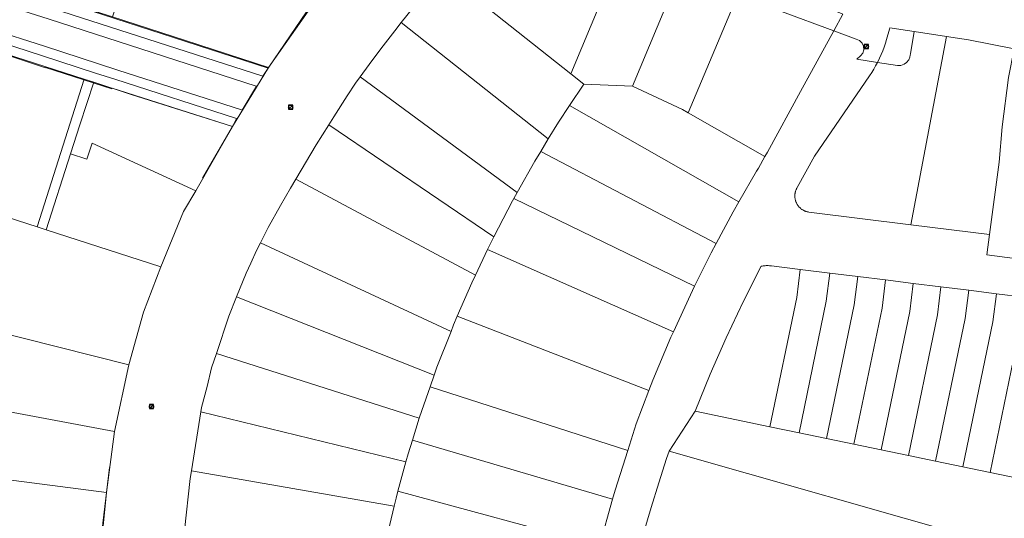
# Model space of a CAD drawing. Header units: metres. Extents: x 163628 to 167676, y 402708 to 405373.
# Tile 252 of 256: x 165571 to 165762, y 403630 to 403727. Entities that reach past the tile are written whole.
import ezdxf

# ---------------------------------------------------------------- set-up
doc = ezdxf.new("R2010")
doc.units = ezdxf.units.M
doc.layers.get('0').update_dxf_attribs({"lineweight": 25})
for name, color, linetype, lineweight in [('X-CA190022.004-UO-BGT_Ondergrond$0$GE_314_WGDRijbaanLokaleweg_Vlak_GEM', 253, 'Continuous', 9), ('X-CA190022.004-UO-BGT_Ondergrond$0$GE_317_WGDVoetpad_Vlak_GEM', 253, 'Continuous', 9), ('X-CA190022.004-UO-BGT_Ondergrond$0$GE_401_OTDErf_Vlak_GEM', 253, 'Continuous', 9), ('X-CA190022.004-UO-KAD_Percelen$0$B-WE-KG-GRENS_PERCEEL-GV', 150, 'Continuous', 9), ('X-CA190022.004-UO-WHM_Riolering gemeente_NLCS$0$B-WE-RI-PUT-S', 214, 'Continuous', 15)]:
    doc.layers.add(name, color=color, linetype=linetype, lineweight=lineweight)

# ---------------------------------------------------------------- blocks, each defined once
blk = doc.blocks.new('X-CA190022.004-UO-WHM_Riolering gemeente_NLCS$0$B-SRI-PUT_BETON-SO')
blk.add_line((-1.41, -1.41), (1.41, 1.41))
at = {"lineweight": -3, "flags": 128}
blk.add_lwpolyline([(2, -2), (2, 2), (-2, 2), (-2, -2)], close=True, dxfattribs=at)
at = {"lineweight": -3}
blk.add_circle((0, 0), 2, dxfattribs=at)

msp = doc.modelspace()

# ---------------------------------------------------------------- linework, layer by layer
at = {"layer": 'X-CA190022.004-UO-BGT_Ondergrond$0$GE_314_WGDRijbaanLokaleweg_Vlak_GEM', "flags": 128}
msp.add_lwpolyline([(165558.465, 403732.758), (165569.917, 403729.052), (165576.242, 403727.021), (165616.413, 403714.059), (165616.446, 403714.048), (165616.479, 403714.037), (165613.666, 403709.408), (165613.538, 403709.446), (165589.585, 403717.185), (165585.832, 403718.403), (165575.37, 403721.78), (165564.708, 403725.203), (165554.608, 403728.461), (165546.824, 403730.963), (165536.643, 403734.275), (165527.982, 403737.067), (165505.063, 403744.479)], dxfattribs=at)
at = {"layer": 'X-CA190022.004-UO-BGT_Ondergrond$0$GE_317_WGDVoetpad_Vlak_GEM', "flags": 128}
for points in [[(165513.858, 403751.578), (165618.71, 403717.57), (165617.692, 403715.99), (165576.923, 403729.134), (165570.607, 403731.17), (165559.151, 403734.858), (165555.132, 403736.176), (165544.095, 403739.721), (165536.878, 403742.069), (165526.406, 403745.445), (165518.922, 403747.852), (165499.586, 403754.119), (165497.902, 403753.954), (165497.45, 403756.9), (165513.858, 403751.578)], [(165564.144, 403723.441), (165574.785, 403720.012), (165585.25, 403716.602), (165589.019, 403715.397), (165612.601, 403707.78), (165611.82, 403706.2), (165588.475, 403713.661), (165588.421, 403713.522), (165575.535, 403717.692), (165575.51, 403717.631), (165568.37, 403720.015)]]:
    msp.add_lwpolyline(points, dxfattribs=at)
at = {"layer": 'X-CA190022.004-UO-BGT_Ondergrond$0$GE_401_OTDErf_Vlak_GEM', "flags": 128}
for points in [[(165633.67, 403822.03), (165633.69, 403821.66), (165644.06, 403802.66), (165653.86, 403786.79), (165654.05, 403786.96), (165663.426, 403773.967), (165663.634, 403772.584), (165656.067, 403764.39), (165655.696, 403763.951), (165652.238, 403759.853), (165635.735, 403740.577), (165628.33, 403731.34), (165626.164, 403728.483), (165618.71, 403717.57), (165513.858, 403751.578)], [(165587.921, 403640.091), (165586.643, 403629.311), (165582.83, 403585.64), (165538.271, 403585.962), (165517.86, 403586.11), (165517.633, 403586.112), (165515.576, 403601.9), (165515.716, 403601.922), (165501.1, 403713.044), (165500.752, 403713.009), (165497.139, 403740.435), (165499.362, 403742.219), (165568.37, 403720.015), (165575.51, 403717.631), (165575.535, 403717.692), (165588.421, 403713.522), (165588.475, 403713.661), (165611.82, 403706.2), (165605.99, 403696.19)]]:
    msp.add_lwpolyline(points, dxfattribs=at)
at = {"layer": 'X-CA190022.004-UO-KAD_Percelen$0$B-WE-KG-GRENS_PERCEEL-GV', "flags": 128}
for points in [[(165549.815, 403726.102), (165559.019, 403723.148), (165567.77, 403720.338), (165583.063, 403715.431), (165584.913, 403714.837), (165592.167, 403712.46), (165611.82, 403706.2), (165618.794, 403717.691), (165602.696, 403722.916), (165588.559, 403727.473), (165574.402, 403732.035), (165567.579, 403734.234), (165558.926, 403737.062), (165550.1, 403739.947), (165541.033, 403742.91), (165532.122, 403745.822), (165522.699, 403748.901), (165497.667, 403757.082), (165497.474, 403741.197), (165499.244, 403742.085), (165531.706, 403731.915), (165536.581, 403730.362), (165540.834, 403728.985)], [(165618.794, 403717.691), (165628.479, 403731.525), (165597.031, 403753.768), (165588.559, 403727.473), (165602.696, 403722.916)], [(165652.71, 403736.081), (165677.435, 403716.459), (165689.6, 403745.576), (165684.79, 403747.89), (165683.11, 403748.58), (165680.9, 403748.96), (165677.11, 403749.18), (165675.302, 403749.131), (165673.62, 403748.959), (165671.837, 403748.64), (165670.14, 403748.2), (165668.504, 403747.642), (165666.822, 403746.921), (165665.6, 403746.37), (165663.783, 403745.468), (165661.814, 403744.323), (165659.852, 403742.99), (165658.181, 403741.679), (165656.541, 403740.209), (165654.902, 403738.522)], [(165677.435, 403716.459), (165679.952, 403714.461), (165689.435, 403714.079), (165700.5, 403740.564), (165695.35, 403742.81), (165689.6, 403745.576)], [(165700.253, 403708.87), (165711.589, 403736.002), (165711.446, 403736.114), (165711.05, 403736.28), (165703.33, 403739.33), (165700.5, 403740.564), (165689.435, 403714.079), (165699.1, 403709.526)], [(165644.568, 403726.418), (165673.05, 403703.814), (165675.076, 403707.062), (165677.212, 403710.304), (165679.952, 403714.461), (165677.435, 403716.459), (165652.71, 403736.081), (165651.39, 403734.61), (165649.003, 403731.835), (165646.721, 403729.1)], [(165700.253, 403708.87), (165715.118, 403700.42), (165715.584, 403701.252), (165722.026, 403713.015), (165728.468, 403724.779), (165718.36, 403728.52), (165718.459, 403729.114), (165718.4, 403729.772), (165718.207, 403730.322), (165717.881, 403730.825), (165717.437, 403731.242), (165716.88, 403731.55), (165712, 403733.77), (165712.16, 403734.18), (165712.247, 403734.611), (165712.206, 403735.086), (165712.062, 403735.471), (165711.797, 403735.838), (165711.589, 403736.002)], [(165728.468, 403724.779), (165730.233, 403728.001), (165711.589, 403736.002), (165711.797, 403735.838), (165712.062, 403735.471), (165712.206, 403735.086), (165712.247, 403734.611), (165712.16, 403734.18), (165712, 403733.77), (165716.88, 403731.55), (165717.437, 403731.242), (165717.881, 403730.825), (165718.207, 403730.322), (165718.4, 403729.772), (165718.459, 403729.114), (165718.36, 403728.52)], [(165636.583, 403715.834), (165667.031, 403693.407), (165670.461, 403699.498), (165671.623, 403701.403), (165673.05, 403703.814), (165644.568, 403726.418), (165643.281, 403724.815), (165640.58, 403721.304), (165638.317, 403718.256)], [(165743.408, 403687.18), (165750.321, 403723.7), (165744.09, 403724.661), (165743.335, 403720.317), (165743.294, 403720.044), (165743.249, 403719.684), (165743.014, 403719.141), (165742.59, 403718.628), (165742.097, 403718.292), (165741.484, 403718.089), (165740.831, 403718.07), (165736.986, 403718.659), (165736.596, 403717.999), (165736.22, 403717.345), (165735.824, 403716.703), (165735.409, 403716.074), (165724.759, 403700.448), (165721.37, 403694.389), (165721.315, 403694.293), (165721.263, 403694.195), (165721.215, 403694.095), (165721.17, 403693.994), (165721.129, 403693.891), (165721.091, 403693.786), (165721.057, 403693.681), (165721.027, 403693.574), (165721.001, 403693.467), (165720.978, 403693.358), (165720.959, 403693.249), (165720.944, 403693.139), (165720.933, 403693.029), (165720.926, 403692.918), (165720.922, 403692.808), (165720.923, 403692.697), (165720.927, 403692.586), (165720.935, 403692.476), (165720.947, 403692.365), (165720.963, 403692.256), (165720.983, 403692.147), (165721.006, 403692.038), (165721.034, 403691.931), (165721.065, 403691.824), (165721.099, 403691.719), (165721.138, 403691.615), (165721.179, 403691.513), (165721.225, 403691.412), (165721.274, 403691.312), (165721.326, 403691.215), (165721.382, 403691.119), (165721.441, 403691.025), (165721.504, 403690.934), (165721.569, 403690.844), (165721.638, 403690.757), (165721.709, 403690.673), (165721.784, 403690.59), (165721.861, 403690.511), (165721.941, 403690.434), (165722.024, 403690.361), (165722.109, 403690.29), (165722.197, 403690.222), (165722.287, 403690.157), (165722.379, 403690.096), (165722.473, 403690.037), (165722.569, 403689.982), (165722.667, 403689.931), (165722.767, 403689.883), (165722.869, 403689.838), (165722.972, 403689.797), (165723.076, 403689.76), (165723.182, 403689.726), (165723.288, 403689.696), (165723.396, 403689.67), (165723.504, 403689.647), (165723.614, 403689.628)], [(165744.09, 403724.661), (165739.374, 403725.388), (165739.29, 403725.1), (165738.721, 403723.121), (165738.492, 403722.373), (165738.24, 403721.633), (165737.965, 403720.901), (165737.667, 403720.178), (165737.345, 403719.465), (165736.986, 403718.659), (165740.831, 403718.07), (165741.484, 403718.089), (165742.097, 403718.292), (165742.59, 403718.628), (165743.014, 403719.141), (165743.249, 403719.684), (165743.294, 403720.044), (165743.335, 403720.317)], [(165754.578, 403723.044), (165750.321, 403723.7), (165743.408, 403687.18), (165758.687, 403685.29), (165760.542, 403699.313), (165761.12, 403706.14), (165762.34, 403715.75), (165763.455, 403721.291)], [(165567.77, 403720.338), (165565.51, 403712.63), (165563.86, 403707.57), (165563.6, 403707.65), (165562.15, 403702.87), (165558.419, 403691.743), (165573.91, 403686.751), (165583.063, 403715.431)], [(165763.455, 403721.291), (165762.34, 403715.75), (165761.12, 403706.14), (165760.542, 403699.313), (165758.687, 403685.29), (165758.167, 403681.361), (165769.045, 403679.922), (165785.669, 403677.931), (165786.241, 403682.469), (165773.631, 403684.211), (165774.083, 403687.222), (165776.299, 403701.98), (165776.771, 403706.02), (165777.867, 403714.085), (165779.691, 403719.319), (165774.82, 403720.08), (165774.659, 403719.073)], [(165584.913, 403714.837), (165583.063, 403715.431), (165573.91, 403686.751), (165575.673, 403686.183), (165580.395, 403700.901), (165582.19, 403706.55)], [(165584.913, 403714.837), (165582.19, 403706.55), (165580.395, 403700.901), (165583.576, 403699.863), (165584.566, 403703.019), (165604.691, 403693.768), (165611.82, 403706.2), (165592.167, 403712.46)], [(165630.514, 403706.559), (165662.512, 403684.827), (165666.113, 403691.778), (165666.391, 403692.271), (165667.031, 403693.407), (165636.583, 403715.834), (165635.703, 403714.604), (165634.05, 403712.16), (165631.495, 403708.113)], [(165689.435, 403714.079), (165679.952, 403714.461), (165677.212, 403710.304), (165710.08, 403691.62), (165713.504, 403697.533), (165713.849, 403698.15), (165715.118, 403700.42), (165700.253, 403708.87), (165699.1, 403709.526)], [(165671.623, 403701.403), (165705.643, 403683.509), (165708.965, 403689.696), (165710.08, 403691.62), (165677.212, 403710.304), (165675.076, 403707.062), (165673.05, 403703.814)], [(165624.122, 403696.035), (165658.935, 403677.374), (165661.318, 403682.395), (165662.037, 403683.91), (165662.512, 403684.827), (165630.514, 403706.559), (165628.06, 403702.67)], [(165575.673, 403686.183), (165597.893, 403679.022), (165602.298, 403689.725), (165604.691, 403693.768), (165584.566, 403703.019), (165583.576, 403699.863), (165580.395, 403700.901)], [(165671.623, 403701.403), (165670.461, 403699.498), (165667.031, 403693.407), (165666.391, 403692.271), (165701.474, 403675.258), (165704.681, 403681.718), (165705.643, 403683.509)], [(165617.24, 403683.632), (165654.209, 403666.471), (165654.719, 403667.773), (165655.432, 403669.42), (165658.237, 403675.905), (165658.935, 403677.374), (165624.122, 403696.035), (165623.08, 403694.28), (165621.099, 403690.92), (165618.736, 403686.607)], [(165591.678, 403659.99), (165594.559, 403670.234), (165597.893, 403679.022), (165575.673, 403686.183), (165573.91, 403686.751), (165558.419, 403691.743), (165551.192, 403694.072), (165550.783, 403682.308), (165550.687, 403679.542), (165550.389, 403670.423)], [(165666.391, 403692.271), (165666.113, 403691.778), (165662.512, 403684.827), (165662.037, 403683.91), (165661.318, 403682.395), (165697.369, 403666.422), (165700.654, 403673.606), (165701.474, 403675.258)], [(165612.568, 403673.195), (165650.942, 403657.975), (165651.487, 403659.523), (165654.209, 403666.471), (165617.24, 403683.632), (165616.493, 403682.147), (165615.357, 403679.725), (165614.486, 403677.781)], [(165661.318, 403682.395), (165658.935, 403677.374), (165658.237, 403675.905), (165655.432, 403669.42), (165692.617, 403654.996), (165693.389, 403657.017), (165696.888, 403665.37), (165697.369, 403666.422)], [(165716.089, 403647.987), (165721.287, 403673.056), (165721.965, 403678.506), (165716.366, 403679.199), (165716.168, 403679.22), (165715.969, 403679.234), (165715.77, 403679.242), (165715.571, 403679.243), (165715.372, 403679.237), (165715.173, 403679.225), (165714.975, 403679.205), (165714.778, 403679.179), (165714.581, 403679.147), (165714.386, 403679.107), (165710.886, 403672.219), (165707.581, 403665.234), (165704.476, 403658.158), (165701.572, 403650.997)], [(165721.729, 403646.818), (165727.021, 403672.339), (165727.701, 403677.797), (165721.965, 403678.506), (165721.287, 403673.056), (165716.089, 403647.987)], [(165727.075, 403645.71), (165732.458, 403671.666), (165733.137, 403677.124), (165727.701, 403677.797), (165727.021, 403672.339), (165721.729, 403646.818)], [(165732.363, 403644.614), (165737.834, 403671), (165738.514, 403676.459), (165733.137, 403677.124), (165732.458, 403671.666), (165727.075, 403645.71)], [(165737.651, 403643.518), (165743.212, 403670.337), (165743.891, 403675.794), (165738.514, 403676.459), (165737.834, 403671), (165732.363, 403644.614)], [(165742.938, 403642.422), (165748.589, 403669.672), (165749.268, 403675.129), (165743.891, 403675.794), (165743.212, 403670.337), (165737.651, 403643.518)], [(165748.226, 403641.326), (165753.966, 403669.01), (165754.645, 403674.464), (165749.268, 403675.129), (165748.589, 403669.672), (165742.938, 403642.422)], [(165608.703, 403662.18), (165648.062, 403649.625), (165648.545, 403651.165), (165650.159, 403655.749), (165650.942, 403657.975), (165612.568, 403673.195), (165611.132, 403669.425)], [(165753.513, 403640.23), (165759.342, 403668.34), (165760.022, 403673.799), (165754.645, 403674.464), (165753.966, 403669.01), (165748.226, 403641.326)], [(165758.801, 403639.134), (165764.719, 403667.678), (165765.399, 403673.134), (165760.022, 403673.799), (165759.342, 403668.34), (165753.513, 403640.23)], [(165764.148, 403638.025), (165770.155, 403667.001), (165770.835, 403672.461), (165765.399, 403673.134), (165764.719, 403667.678), (165758.801, 403639.134)], [(165550.389, 403670.423), (165550.276, 403666.991), (165549.865, 403654.395), (165588.938, 403647.083), (165591.678, 403659.99)], [(165692.617, 403654.996), (165655.432, 403669.42), (165654.719, 403667.773), (165654.209, 403666.471), (165651.487, 403659.523), (165650.942, 403657.975), (165650.159, 403655.749), (165688.519, 403643.406), (165690.159, 403648.557)], [(165605.691, 403650.91), (165645.469, 403641.164), (165645.895, 403642.71), (165646.74, 403645.405), (165648.062, 403649.625), (165608.703, 403662.18), (165607.772, 403659.401), (165606.922, 403655.777), (165605.82, 403651.71)], [(165688.519, 403643.406), (165650.159, 403655.749), (165648.545, 403651.165), (165648.062, 403649.625), (165646.74, 403645.405), (165685.567, 403633.93), (165686.067, 403635.699)], [(165549.865, 403654.395), (165549.746, 403650.763), (165549.614, 403646.737), (165549.455, 403642.537), (165549.365, 403640.162), (165587.342, 403635.203), (165588.938, 403647.083)], [(165603.843, 403639.407), (165643.165, 403632.58), (165643.542, 403634.167), (165643.908, 403635.495), (165645.469, 403641.164), (165605.691, 403650.91)], [(165646.74, 403645.405), (165645.895, 403642.71), (165645.469, 403641.164), (165643.908, 403635.495), (165683.013, 403624.895), (165685.567, 403633.93)], [(165751.583, 403571.983), (165752.7, 403572.068), (165755.398, 403588.552), (165757.8, 403625.767), (165696.509, 403643.261), (165696.028, 403641.861), (165694.498, 403637.111), (165693.03, 403632.336), (165691.621, 403627.539), (165719.945, 403619.455), (165716.72, 403569.499), (165717.982, 403569.418)], [(165585.165, 403612.452), (165585.298, 403614.325), (165587.342, 403635.203), (165549.365, 403640.162), (165549.07, 403632.362), (165548.444, 403615.847), (165559.572, 403614.818), (165570.18, 403613.8), (165575.16, 403613.37)], [(165602.534, 403627.88), (165641.145, 403623.842), (165641.471, 403625.458), (165643.165, 403632.58), (165603.843, 403639.407), (165603.607, 403637.936)], [(165643.908, 403635.495), (165643.542, 403634.167), (165643.165, 403632.58), (165641.471, 403625.458), (165680.678, 403615.781), (165682.396, 403622.715), (165683.013, 403624.895)]]:
    msp.add_lwpolyline(points, close=True, dxfattribs=at)
for points in [[(165628.479, 403731.525), (165618.794, 403717.691), (165611.82, 403706.2), (165604.691, 403693.768), (165602.298, 403689.725), (165597.893, 403679.022), (165594.559, 403670.234), (165591.678, 403659.99), (165588.938, 403647.083), (165587.342, 403635.203), (165585.298, 403614.325)], [(165602.534, 403627.88), (165603.607, 403637.936), (165603.843, 403639.407), (165605.691, 403650.91), (165605.82, 403651.71), (165606.922, 403655.777), (165607.772, 403659.401), (165608.703, 403662.18), (165611.132, 403669.425), (165612.568, 403673.195), (165614.486, 403677.781), (165615.357, 403679.725), (165616.493, 403682.147), (165617.24, 403683.632), (165618.736, 403686.607), (165621.099, 403690.92), (165623.08, 403694.28), (165624.122, 403696.035), (165628.06, 403702.67), (165630.514, 403706.559), (165631.495, 403708.113), (165634.05, 403712.16), (165635.703, 403714.604), (165636.583, 403715.834), (165638.317, 403718.256), (165640.58, 403721.304), (165643.281, 403724.815), (165644.568, 403726.418), (165646.721, 403729.1)], [(165730.233, 403728.001), (165728.468, 403724.779), (165732.841, 403723.16), (165733.453, 403722.906), (165733.963, 403722.418), (165734.25, 403721.787), (165734.286, 403721.1), (165734.083, 403720.474), (165733.63, 403719.92), (165732.927, 403719.281), (165736.986, 403718.659), (165737.345, 403719.465), (165737.667, 403720.178), (165737.965, 403720.901), (165738.24, 403721.633), (165738.492, 403722.373), (165738.721, 403723.121), (165739.29, 403725.1), (165739.374, 403725.388), (165744.09, 403724.661), (165750.321, 403723.7), (165754.578, 403723.044), (165763.455, 403721.291)], [(165769.045, 403679.922), (165758.167, 403681.361), (165758.687, 403685.29), (165743.408, 403687.18), (165723.614, 403689.628), (165723.504, 403689.647), (165723.396, 403689.67), (165723.288, 403689.696), (165723.182, 403689.726), (165723.076, 403689.76), (165722.972, 403689.797), (165722.869, 403689.838), (165722.767, 403689.883), (165722.667, 403689.931), (165722.569, 403689.982), (165722.473, 403690.037), (165722.379, 403690.096), (165722.287, 403690.157), (165722.197, 403690.222), (165722.109, 403690.29), (165722.024, 403690.361), (165721.941, 403690.434), (165721.861, 403690.511), (165721.784, 403690.59), (165721.709, 403690.673), (165721.638, 403690.757), (165721.569, 403690.844), (165721.504, 403690.934), (165721.441, 403691.025), (165721.382, 403691.119), (165721.326, 403691.215), (165721.274, 403691.312), (165721.225, 403691.412), (165721.179, 403691.513), (165721.138, 403691.615), (165721.099, 403691.719), (165721.065, 403691.824), (165721.034, 403691.931), (165721.006, 403692.038), (165720.983, 403692.147), (165720.963, 403692.256), (165720.947, 403692.365), (165720.935, 403692.476), (165720.927, 403692.586), (165720.923, 403692.697), (165720.922, 403692.808), (165720.926, 403692.918), (165720.933, 403693.029), (165720.944, 403693.139), (165720.959, 403693.249), (165720.978, 403693.358), (165721.001, 403693.467), (165721.027, 403693.574), (165721.057, 403693.681), (165721.091, 403693.786), (165721.129, 403693.891), (165721.17, 403693.994), (165721.215, 403694.095), (165721.263, 403694.195), (165721.315, 403694.293), (165721.37, 403694.389), (165724.759, 403700.448), (165735.409, 403716.074), (165735.824, 403716.703), (165736.22, 403717.345), (165736.596, 403717.999), (165736.986, 403718.659), (165732.927, 403719.281), (165733.63, 403719.92), (165734.083, 403720.474), (165734.286, 403721.1), (165734.25, 403721.787), (165733.963, 403722.418), (165733.453, 403722.906), (165732.841, 403723.16), (165728.468, 403724.779), (165722.026, 403713.015), (165715.584, 403701.252), (165715.118, 403700.42), (165713.849, 403698.15), (165713.504, 403697.533), (165710.08, 403691.62), (165708.965, 403689.696), (165705.643, 403683.509), (165704.681, 403681.718), (165701.474, 403675.258), (165700.654, 403673.606), (165697.369, 403666.422), (165696.888, 403665.37), (165693.389, 403657.017), (165692.617, 403654.996), (165690.159, 403648.557), (165688.519, 403643.406), (165686.067, 403635.699), (165685.567, 403633.93), (165683.013, 403624.895)], [(165691.621, 403627.539), (165693.03, 403632.336), (165694.498, 403637.111), (165696.028, 403641.861), (165696.509, 403643.261), (165701.572, 403650.997), (165704.476, 403658.158), (165707.581, 403665.234), (165710.886, 403672.219), (165714.386, 403679.107), (165714.581, 403679.147), (165714.778, 403679.179), (165714.975, 403679.205), (165715.173, 403679.225), (165715.372, 403679.237), (165715.571, 403679.243), (165715.77, 403679.242), (165715.969, 403679.234), (165716.168, 403679.22), (165716.366, 403679.199), (165721.965, 403678.506), (165727.701, 403677.797), (165733.137, 403677.124), (165738.514, 403676.459), (165743.891, 403675.794), (165749.268, 403675.129), (165754.645, 403674.464), (165760.022, 403673.799), (165765.399, 403673.134)], [(165764.148, 403638.025), (165758.801, 403639.134), (165753.513, 403640.23), (165748.226, 403641.326), (165742.938, 403642.422), (165737.651, 403643.518), (165732.363, 403644.614), (165727.075, 403645.71), (165721.729, 403646.818), (165716.089, 403647.987), (165701.572, 403650.997), (165696.509, 403643.261), (165757.8, 403625.767)]]:
    msp.add_lwpolyline(points, dxfattribs=at)

# ---------------------------------------------------------------- block references
at = {"layer": 'X-CA190022.004-UO-WHM_Riolering gemeente_NLCS$0$B-WE-RI-PUT-S', "xscale": 0.2, "yscale": 0.2, "zscale": 0.2}
for p in [(165734.784, 403721.76), (165623.104, 403709.984), (165596.096, 403651.904)]:
    msp.add_blockref('X-CA190022.004-UO-WHM_Riolering gemeente_NLCS$0$B-SRI-PUT_BETON-SO', p, dxfattribs=at)

doc.saveas('drawing.dxf')
